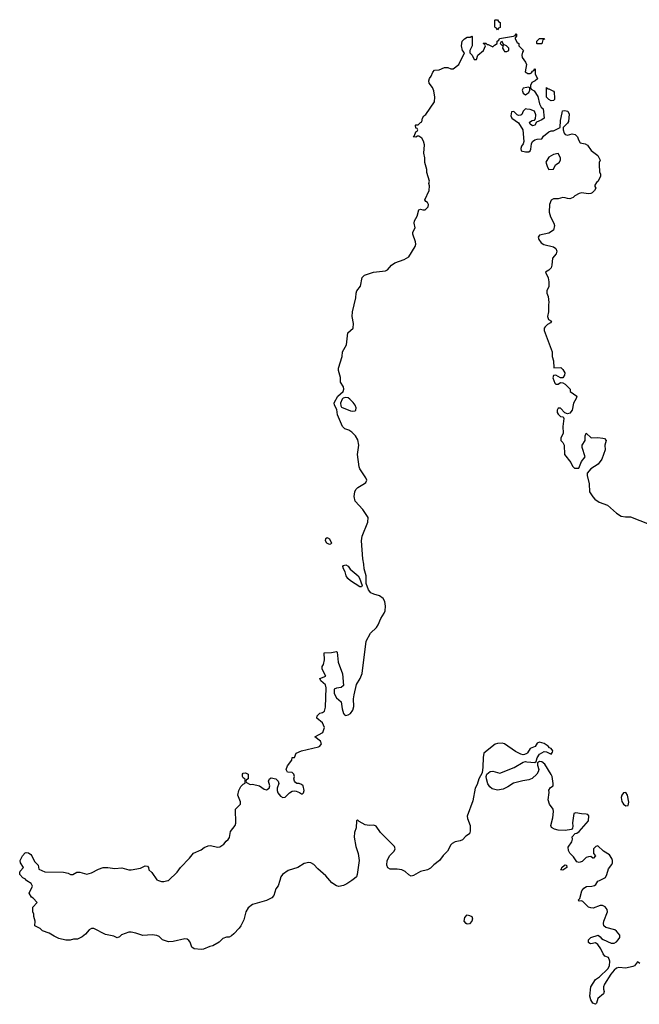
# Model space of a CAD drawing. Header units: inches. Extents: x 2554595 to 2793962, y 331849 to 426146.
# Tile 25 of 45: x 2615655 to 2620965, y 388939 to 397374. Entities that reach past the tile are written whole.
import ezdxf

# ---------------------------------------------------------------- set-up
doc = ezdxf.new("R2010")
doc.units = ezdxf.units.IN
doc.header["$MEASUREMENT"] = 0
for name, color, linetype in [('C6318', 7, 'Continuous'), ('C6319', 7, 'Continuous'), ('C6328', 7, 'Continuous'), ('C6329', 7, 'Continuous')]:
    doc.layers.add(name, color=color, linetype=linetype)

msp = doc.modelspace()

# ---------------------------------------------------------------- linework, layer by layer
at = {"layer": 'C6318', "color": 5, "elevation": 20}
for points in [[(2617883.6, 390000), (2617870, 389954), (2617850.4, 389929.6), (2617834.4, 389870), (2617816.3, 389850), (2617770, 389829.4), (2617650, 389794.7), (2617613.6, 389766.4), (2617593.4, 389730), (2617575.9, 389664.1), (2617550.4, 389610), (2617537.1, 389590), (2617490, 389542), (2617470, 389524.5), (2617450, 389514.5), (2617426.6, 389513.4), (2617397.5, 389502.5), (2617364.7, 389470), (2617310, 389439), (2617284.5, 389435.5), (2617230, 389412.7), (2617209.6, 389409.6), (2617150, 389413.2), (2617129.6, 389429.6), (2617117, 389470), (2617105.8, 389485.8), (2617090, 389496.2), (2617070, 389500.7), (2616970, 389476.3), (2616930, 389475.1), (2616879, 389490), (2616850, 389519), (2616830, 389529), (2616790, 389534), (2616710, 389529.3), (2616650, 389549.2), (2616610, 389557.2), (2616590, 389557.2), (2616526.8, 389533.2), (2616510, 389518), (2616490, 389508), (2616462, 389522), (2616390, 389536), (2616290, 389588), (2616270, 389588), (2616250, 389578), (2616218.8, 389541.2), (2616190, 389518), (2616150, 389498), (2616116.4, 389496.4), (2616088.9, 389488.9), (2616050, 389489), (2615990, 389504), (2615950, 389522), (2615908.9, 389548.9), (2615850, 389568.7), (2615830, 389588.7), (2615786, 389610), (2615788, 389650), (2615778, 389690), (2615778, 389710), (2615768, 389730), (2615768, 389770), (2615806, 389810), (2615770, 389848), (2615756.4, 389856.4), (2615738, 389890), (2615766, 389950), (2615754.6, 389974.6), (2615716.4, 389996.4), (2615713.6, 390000)], [(2616846, 390000), (2616870, 389991), (2616891.1, 389991.1), (2616926.1, 390000)], [(2618502.1, 390000), (2618459.5, 389970), (2618430, 389955.8), (2618390, 389949.1), (2618370, 389954.6), (2618330, 389979.2), (2618312, 390000)]]:
    msp.add_lwpolyline(points, dxfattribs=at)
msp.add_lwpolyline([(2619490, 389626.6), (2619482, 389630), (2619465.2, 389650), (2619470, 389682), (2619490, 389704.7), (2619510, 389701), (2619530.8, 389690), (2619534.8, 389670), (2619530.8, 389650), (2619510, 389629.4)], close=True, dxfattribs=at)
at = {"layer": 'C6319', "color": 5, "elevation": 20}
for points in [[(2619750, 397286), (2619742, 397302), (2619730, 397306), (2619727.3, 397312.7), (2619726, 397370), (2619730, 397374), (2619750, 397374), (2619758, 397358), (2619774, 397350), (2619771.6, 397308.4), (2619758, 397302)], [(2619790, 397186), (2619778, 397182), (2619774, 397170), (2619790, 397154), (2619798, 397158), (2619792, 397130), (2619806.4, 397106.4), (2619810, 397102), (2619830, 397102), (2619846, 397110), (2619846, 397130), (2619826, 397150), (2619800.4, 397160.4)], [(2618450, 394138.4), (2618428.3, 394131.7), (2618417.6, 394122.4), (2618404, 394090), (2618406.8, 394066.8), (2618413.4, 394053.4), (2618490, 394022.4), (2618510, 394019.3), (2618530, 394024), (2618536, 394030), (2618538.4, 394050), (2618531.3, 394071.3), (2618514.5, 394094.5), (2618483.9, 394123.9), (2618470, 394134)], [(2618310, 392878), (2618287.3, 392890), (2618275.1, 392910), (2618279, 392930), (2618290, 392937.3), (2618310, 392926.8), (2618326.8, 392890), (2618319.3, 392880.7)], [(2618570, 392516), (2618490, 392566.6), (2618466.8, 392586.8), (2618453, 392610), (2618444.2, 392644.2), (2618429.7, 392670), (2618426, 392690), (2618430, 392698.8), (2618450, 392704.9), (2618470, 392692.7), (2618487, 392667), (2618555.5, 392610), (2618568.2, 392590), (2618590, 392526), (2618583.6, 392516.4)]]:
    msp.add_lwpolyline(points, close=True, dxfattribs=at)
for points in [[(2616926.1, 390000), (2616930, 390001), (2617004, 390070), (2617032.7, 390110), (2617110, 390190.8), (2617145.4, 390234.6), (2617210, 390262.8), (2617237.6, 390282.4), (2617270, 390297.1), (2617290, 390300.4), (2617350, 390284.9), (2617370, 390287.3), (2617404, 390310), (2617424.1, 390335.9), (2617442, 390350), (2617453.2, 390366.8), (2617460.9, 390419.1), (2617502, 390470), (2617508.4, 390491.6), (2617506, 390610), (2617547.3, 390652.7), (2617547.3, 390672.7), (2617525.2, 390730), (2617533.2, 390770), (2617550, 390804.7), (2617570, 390824.7), (2617587.3, 390832.7), (2617587.3, 390867.3), (2617570, 390878), (2617564, 390890), (2617564, 390910), (2617570, 390918), (2617590, 390921), (2617612, 390910), (2617614, 390870), (2617598, 390862), (2617594, 390850), (2617598, 390838), (2617630, 390822), (2617650, 390824.7), (2617710, 390811.3), (2617750, 390781), (2617770, 390776), (2617794, 390790), (2617799, 390810), (2617789, 390851), (2617795.3, 390870), (2617810, 390878.8), (2617850, 390870.7), (2617870.8, 390850), (2617876, 390830), (2617861, 390790), (2617860.7, 390770), (2617867.3, 390750), (2617890, 390721), (2617910, 390710.8), (2617930, 390714.8), (2617968, 390752), (2617990, 390765.5), (2618010, 390768), (2618024.1, 390764.1), (2618054.4, 390754.4), (2618070, 390742), (2618078, 390742), (2618088.4, 390751.6), (2618094, 390770), (2618084, 390810), (2618070, 390821.2), (2618050, 390829.2), (2618030, 390829.3), (2618018, 390838), (2618009.3, 390850), (2618006, 390870), (2618009.2, 390890), (2618004, 390910), (2617990, 390924), (2617950, 390929), (2617939, 390950), (2617950, 390982), (2617988, 391030), (2617990, 391054), (2618010, 391054), (2618026, 391090), (2618070, 391111.3), (2618215.5, 391144.5), (2618228, 391150), (2618242, 391170), (2618232.9, 391192.9), (2618186, 391230), (2618252.9, 391267.1), (2618268.7, 391310), (2618249.1, 391349.1), (2618202, 391390), (2618205.2, 391410), (2618226.8, 391433.2), (2618250, 391438), (2618268, 391450), (2618274.7, 391485.3), (2618282.9, 391650), (2618275.9, 391675.9), (2618235.3, 391710), (2618228, 391730), (2618278, 391750), (2618248, 391810), (2618248.4, 391831.6), (2618258, 391850), (2618268, 391890), (2618266, 391950), (2618328.4, 391951.6), (2618370, 391962), (2618376, 391956), (2618384.9, 391870), (2618420.7, 391770), (2618431, 391670), (2618410, 391654), (2618370, 391648.7), (2618350, 391638), (2618350, 391602), (2618370, 391564.7), (2618411.3, 391530), (2618418, 391470), (2618431.1, 391431.1), (2618439.6, 391419.6), (2618450, 391412), (2618470, 391418), (2618490, 391431.3), (2618510, 391458), (2618519.3, 391490), (2618517.2, 391557.2), (2618520.7, 391590), (2618542, 391678), (2618572, 391730), (2618590, 391772), (2618623.5, 392050), (2618661.7, 392118.3), (2618712.7, 392167.3), (2618728.7, 392190), (2618750, 392244.9), (2618778.7, 392290), (2618786.2, 392310), (2618789.8, 392350), (2618783.1, 392390), (2618770, 392416.9), (2618739.5, 392439.5), (2618690, 392451.3), (2618664.9, 392464.9), (2618643.7, 392490), (2618624.1, 392544.1), (2618625.1, 392610), (2618608.5, 392668.5), (2618605.7, 392710), (2618596.2, 392756.2), (2618584.8, 392910), (2618590.8, 392950), (2618637.8, 393070), (2618641.5, 393110), (2618597.4, 393177.4), (2618529.9, 393249.9), (2618523.1, 393290), (2618527.4, 393330), (2618536.3, 393350), (2618553.7, 393366.3), (2618610, 393399.3), (2618622, 393410), (2618629.5, 393430), (2618622.7, 393450), (2618570, 393526.6), (2618564.7, 393544.7), (2618550.8, 393650), (2618560.5, 393730), (2618553.4, 393773.4), (2618533.6, 393810), (2618500.7, 393840.7), (2618476.6, 393856.6), (2618442.7, 393870), (2618420.5, 393890), (2618379.5, 393990), (2618373.2, 394033.2), (2618352.5, 394072.5), (2618350, 394091), (2618380.9, 394150), (2618426.6, 394190), (2618434.5, 394210), (2618429.6, 394230), (2618404.2, 394270), (2618403.5, 394310), (2618387.4, 394367.4), (2618388, 394390), (2618419.6, 394490), (2618423.1, 394530), (2618456.4, 394590), (2618468, 394690), (2618512, 394730), (2618516.9, 394770), (2618505.4, 394830), (2618506.3, 394870), (2618535.6, 394990), (2618537.6, 395030), (2618543.6, 395050), (2618577, 395090), (2618590, 395166.8), (2618610, 395185.5), (2618688.7, 395210), (2618790, 395223.8), (2618808.4, 395231.6), (2618840.5, 395270), (2618869.6, 395290), (2618950, 395320.3), (2618990, 395343.1), (2619044.7, 395430), (2619049.7, 395450), (2619048, 395470), (2619023.9, 395536.1), (2619025.3, 395554.7), (2619045.2, 395590), (2619035.1, 395630), (2619039.5, 395650), (2619062, 395690), (2619075.3, 395744.7), (2619090, 395752), (2619110, 395744.7), (2619130, 395744.7), (2619155.3, 395770), (2619159, 395790), (2619150, 395808), (2619135.3, 395815.3), (2619128, 395830), (2619164, 395910), (2619168, 395950), (2619162, 395970), (2619168.7, 395990), (2619144.7, 396064.7), (2619144, 396090), (2619128.4, 396151.6), (2619128.7, 396190), (2619119, 396230), (2619123.1, 396303.1), (2619114.6, 396334.6), (2619100.4, 396360.4), (2619076.4, 396376.4), (2619063.6, 396376.4), (2619050, 396368), (2619028.7, 396370), (2619038, 396382), (2619050, 396414), (2619062, 396418), (2619066, 396430), (2619062, 396442), (2619050, 396446), (2619048, 396470), (2619050, 396474), (2619070, 396474), (2619090, 396494), (2619102, 396498), (2619106, 396530), (2619118, 396550), (2619137.2, 396562.8), (2619209.2, 396670), (2619214, 396710), (2619203.2, 396763.2), (2619192.3, 396792.3), (2619165.2, 396830), (2619161.2, 396850), (2619166, 396870), (2619181.2, 396890), (2619194.6, 396925.4), (2619210, 396942), (2619250, 396944.7), (2619294.6, 396965.4), (2619324.7, 396964.7), (2619350, 396952), (2619370, 396952), (2619418, 396990), (2619468, 397090), (2619448.7, 397110), (2619442, 397150), (2619446, 397190), (2619466, 397210), (2619490, 397224.7), (2619516.4, 397223.6), (2619530, 397232), (2619534, 397230), (2619534, 397150), (2619512, 397110), (2619512, 397090), (2619532, 397070), (2619550, 397034), (2619570, 397034), (2619582, 397070), (2619628.7, 397110), (2619638, 397130), (2619646, 397150), (2619642, 397162), (2619628, 397170), (2619630, 397174), (2619650, 397172), (2619662, 397162), (2619670, 397162), (2619710, 397142), (2619723.1, 397156.9), (2619746, 397170), (2619746, 397190), (2619762, 397198), (2619767.3, 397212.7), (2619887.3, 397232.7), (2619902, 397238), (2619910, 397254), (2619914, 397250), (2619912.7, 397232.7), (2619902, 397218), (2619902, 397210), (2619919.6, 397179.6), (2619932, 397170), (2619934, 397150), (2619974, 397110), (2619964.7, 397095.3), (2619958, 397070), (2619962, 397050), (2619991.3, 397010), (2619998, 396990), (2619986.4, 396926.4), (2620000, 396919.3)], [(2620000, 396793.4), (2619970, 396788), (2619961, 396770), (2619970, 396744.7), (2619990, 396731.3), (2620000, 396738)], [(2620000, 396608.1), (2619991, 396609), (2619971.3, 396590), (2619958, 396562), (2619950, 396555.3), (2619930, 396554), (2619919, 396559), (2619890, 396588), (2619870, 396586), (2619864.7, 396550), (2619872, 396530), (2619931.1, 396491.1), (2619966, 396430), (2619974.8, 396330), (2619971, 396310), (2619956, 396290), (2619951.3, 396270), (2619954, 396250), (2619990, 396240.7), (2620000, 396241.1)], [(2620000, 391088.9), (2619982.3, 391077.7), (2619970, 391075.8), (2619950, 391081.3), (2619903.6, 391103.6), (2619810, 391169.6), (2619790, 391176.9), (2619750, 391174.3), (2619730, 391166.3), (2619634, 391090), (2619625.8, 391054.2), (2619625.5, 390970), (2619617.5, 390922.5), (2619590.4, 390870), (2619577.1, 390822.9), (2619559.5, 390790), (2619539, 390681), (2619490.3, 390550), (2619491.8, 390530), (2619514.7, 390470), (2619516.5, 390423.5), (2619510, 390399), (2619479.9, 390380.1), (2619450, 390348.2), (2619430, 390339.1), (2619386, 390330), (2619362, 390318), (2619350, 390306), (2619321.6, 390250), (2619285.1, 390214.9), (2619252.2, 390170), (2619205.5, 390134.5), (2619175.6, 390104.4), (2619150, 390091.5), (2619090, 390076.2), (2619030, 390041.2), (2619010, 390038), (2618990, 390049.3), (2618957.8, 390077.8), (2618930, 390089.8), (2618890, 390096), (2618830, 390096.9), (2618810, 390107.8), (2618800.4, 390130), (2618803.5, 390170), (2618826.8, 390213.2), (2618864.5, 390250), (2618872.3, 390270), (2618866, 390290), (2618747.3, 390410), (2618710, 390463.7), (2618690, 390473), (2618650, 390471.2), (2618616.9, 390476.9), (2618564.8, 390504.8), (2618550, 390519), (2618541, 390510), (2618538, 390450), (2618525.7, 390410), (2618521.1, 390370), (2618534.6, 390290), (2618557.4, 390230), (2618564.9, 390170), (2618548.8, 390050), (2618540.4, 390030), (2618524.3, 390015.7), (2618502.1, 390000)], [(2620000, 390858.5), (2619966.5, 390853.5), (2619886.2, 390833.8), (2619839.1, 390800.9), (2619797.4, 390782.6), (2619750, 390774), (2619705.5, 390785.5), (2619683.2, 390803.2), (2619667.6, 390827.6), (2619655.1, 390870), (2619654, 390890), (2619659.3, 390910), (2619686.6, 390933.4), (2619710, 390937), (2619770, 390920.3), (2619892.8, 390967.2), (2619970, 391014), (2619990, 391018), (2620000, 391017.1)], [(2615713.6, 390000), (2615706, 390010), (2615683.1, 390023.1), (2615655.3, 390050), (2615655.3, 390070), (2615660.2, 390079.8), (2615688, 390110), (2615662, 390150), (2615659, 390170), (2615679.3, 390210), (2615702.9, 390237.1), (2615710, 390240.7), (2615730, 390237.3), (2615750, 390222.8), (2615760.7, 390210), (2615782, 390162), (2615814, 390130), (2615818, 390098), (2615870, 390074), (2616030, 390072), (2616070, 390062), (2616090, 390052), (2616110, 390052), (2616146, 390070), (2616169.4, 390070.6), (2616230, 390054), (2616270, 390064), (2616330, 390095.5), (2616370, 390110.4), (2616410, 390112.4), (2616470, 390101.6), (2616530, 390107.3), (2616590, 390091), (2616610, 390091), (2616690, 390104.7), (2616730, 390124.7), (2616750, 390122), (2616758, 390110), (2616762, 390090), (2616786.8, 390066.8), (2616830, 390006), (2616846, 390000)], [(2618312, 390000), (2618278.6, 390038.6), (2618210, 390098.7), (2618176.9, 390136.9), (2618150.8, 390150.8), (2618133.8, 390153.8), (2618094.6, 390145.4), (2618039.3, 390110), (2617956.1, 390083.9), (2617908.1, 390051.9), (2617892.4, 390030), (2617883.6, 390000)]]:
    msp.add_lwpolyline(points, dxfattribs=at)
at = {"layer": 'C6328', "color": 5, "elevation": 20}
msp.add_lwpolyline([(2620970, 389289.3), (2620950, 389302), (2620924.9, 389270), (2620910, 389262), (2620850, 389249.7), (2620790, 389255.1), (2620770, 389247.8), (2620748.6, 389231.4), (2620722, 389198), (2620668.4, 389111.6), (2620659.1, 389090), (2620657.3, 389070), (2620662.8, 389050), (2620658.8, 389030), (2620611, 388990), (2620598.8, 388950), (2620590, 388939), (2620566, 388950), (2620550, 388978), (2620542.7, 389010), (2620549.6, 389090), (2620590, 389150.4), (2620624.9, 389175.1), (2620696.9, 389243.1), (2620709.6, 389270), (2620713.6, 389310), (2620700.4, 389340.4), (2620670, 389352.3), (2620654.5, 389370), (2620635.6, 389415.6), (2620610, 389452.7), (2620590, 389465.1), (2620550, 389458), (2620541.3, 389461.3), (2620529, 389469), (2620528.6, 389490), (2620550, 389510.3), (2620611.3, 389531.3), (2620630, 389518), (2620642, 389502), (2620655.1, 389495.1), (2620722.8, 389462.8), (2620750, 389462), (2620770, 389473.4), (2620784.5, 389490), (2620797, 389510), (2620797, 389530), (2620770, 389566.6), (2620756.1, 389576.1), (2620677.6, 389597.6), (2620662.7, 389610), (2620658.7, 389630), (2620662, 389650), (2620692, 389730), (2620689.4, 389750), (2620674, 389774), (2620650, 389784.5), (2620630, 389785.1), (2620570, 389763.6), (2620550, 389765.1), (2620530, 389772.3), (2620480.2, 389820.2), (2620470, 389825.2), (2620450, 389824), (2620442, 389830), (2620454.6, 389845.4), (2620472.3, 389910), (2620490, 389933), (2620512.8, 389947.2), (2620558, 389950), (2620582, 389958), (2620593.6, 389966.4), (2620610, 389993), (2620623.7, 390000)], dxfattribs=at)
at = {"layer": 'C6329', "color": 5, "elevation": 20}
for points in [[(2620090, 397166), (2620086, 397170), (2620086, 397190), (2620110, 397214), (2620150, 397214), (2620152, 397208), (2620138, 397202), (2620130, 397168)], [(2620182, 396782), (2620190, 396782), (2620230, 396762), (2620234.4, 396754.4), (2620238.8, 396701.2), (2620238, 396690), (2620230, 396682), (2620210, 396679), (2620189.4, 396689.4), (2620169, 396710), (2620170, 396792)], [(2620270, 396228), (2620230, 396219), (2620190, 396195.3), (2620165.4, 396154.6), (2620178, 396110), (2620190, 396092), (2620230, 396094), (2620248, 396130), (2620278, 396150), (2620288.7, 396170), (2620288.7, 396190)], [(2620850, 390753.6), (2620830, 390749.5), (2620814.4, 390730), (2620808.7, 390710), (2620816.4, 390676.4), (2620830, 390654.8), (2620850, 390638.8), (2620870, 390642.8), (2620874.7, 390670), (2620863.6, 390730)], [(2620310, 390087.8), (2620289.3, 390090), (2620299.3, 390100.7), (2620301.2, 390110), (2620325.2, 390130), (2620330, 390133.4), (2620342, 390130), (2620344.7, 390110)]]:
    msp.add_lwpolyline(points, close=True, dxfattribs=at)
for points in [[(2620000, 396919.3), (2620010, 396914), (2620030, 396914), (2620042, 396918), (2620050, 396934), (2620062, 396938), (2620070, 396954), (2620074, 396950), (2620072, 396910), (2620091.6, 396868.4), (2620074, 396850), (2620045.4, 396834.6), (2620032, 396810), (2620032.7, 396792.7), (2620038, 396778), (2620063.6, 396763.6), (2620094.8, 396714.8), (2620110, 396652), (2620124, 396624), (2620142, 396610), (2620151.3, 396530), (2620130, 396515.3), (2620083.6, 396496.4), (2620070.6, 396469.4), (2620050, 396465.2), (2620030, 396478), (2620024.7, 396495.3), (2620046, 396510), (2620068, 396512), (2620076.4, 396523.6), (2620078, 396558), (2620068, 396590), (2620030, 396605.2), (2620000, 396608.1)], [(2620000, 396738), (2620010, 396744.7), (2620018, 396750), (2620028, 396770), (2620026, 396790), (2620016.4, 396796.4), (2620000, 396793.4)], [(2620000, 396241.1), (2620018, 396242), (2620028.7, 396250), (2620035.5, 396264.5), (2620041.2, 396310), (2620050, 396331), (2620070, 396344.7), (2620090, 396351.3), (2620130, 396354), (2620143.1, 396376.9), (2620190, 396414), (2620210, 396422), (2620230, 396422), (2620286, 396450), (2620289.2, 396510), (2620303.1, 396576.9), (2620308, 396592), (2620323.1, 396596.9), (2620352, 396590), (2620364.7, 396564.7), (2620358, 396502), (2620350, 396488), (2620312, 396450), (2620312, 396430), (2620321, 396401), (2620331.1, 396391.1), (2620350, 396384.7), (2620390, 396397.3), (2620416, 396390), (2620434.8, 396370), (2620443.5, 396343.5), (2620459.8, 396319.8), (2620502, 396310), (2620519.9, 396299.9), (2620553.7, 396253.7), (2620610, 396210.8), (2620630.8, 396170), (2620622, 396150), (2620622, 396130), (2620624.7, 396070), (2620634, 396050), (2620634, 396030), (2620610, 395988), (2620599.6, 395980.4), (2620583.6, 395956.4), (2620583.6, 395943.6), (2620592, 395930), (2620582, 395910), (2620562, 395890), (2620550, 395886), (2620530, 395882.7), (2620470.6, 395889.4), (2620450, 395885.2), (2620414, 395866), (2620398, 395850), (2620370, 395839.3), (2620350, 395841.2), (2620330, 395849.3), (2620310, 395849.4), (2620270, 395839.3), (2620230, 395839), (2620210.9, 395829.1), (2620194.8, 395790), (2620193.7, 395726.3), (2620203.9, 395683.9), (2620233.4, 395630), (2620237.3, 395610), (2620230.6, 395570), (2620190, 395546.6), (2620111.1, 395528.9), (2620098, 395510), (2620104.7, 395490), (2620123.4, 395463.4), (2620148.1, 395448.1), (2620230, 395427.3), (2620250, 395414.8), (2620257.1, 395390), (2620252.3, 395367.7), (2620221, 395330), (2620216.3, 395270), (2620210, 395248), (2620190, 395228), (2620162, 395210), (2620183.5, 395163.5), (2620190.9, 395129.1), (2620191, 395089), (2620174, 395050), (2620174, 395030), (2620183.6, 395003.6), (2620191.3, 394950), (2620187.3, 394932.7), (2620187.7, 394870), (2620178, 394830), (2620186.8, 394806.8), (2620212, 394790), (2620203.6, 394776.4), (2620178, 394762), (2620158, 394742), (2620151, 394730), (2620151, 394710), (2620218, 394530), (2620218, 394490), (2620230.7, 394450.7), (2620232.7, 394392.7), (2620293.4, 394393.4), (2620310, 394378), (2620326, 394350), (2620324.7, 394330), (2620310, 394306), (2620290, 394306), (2620250, 394328), (2620230, 394326), (2620225.4, 394305.4), (2620241, 394261), (2620250, 394252), (2620270, 394252), (2620290, 394264.7), (2620310, 394262), (2620330, 394251.3), (2620372, 394210), (2620374, 394190), (2620431, 394150), (2620424.7, 394130), (2620401, 394090), (2620390, 394028), (2620370, 394002), (2620350, 393998), (2620327.3, 394007.3), (2620290, 394046), (2620270, 394046), (2620262, 394030), (2620262, 394010), (2620270, 393994), (2620290, 393974), (2620312.7, 393972.7), (2620318, 393958), (2620311.3, 393890), (2620312.7, 393832.7), (2620292, 393790), (2620292, 393770), (2620310.9, 393750.9), (2620322, 393730), (2620324.7, 393650), (2620379.8, 393579.8), (2620392, 393550), (2620410, 393532), (2620447.3, 393532.7), (2620468.7, 393590), (2620502, 393630), (2620475.3, 393710), (2620475.3, 393730), (2620502, 393770), (2620502, 393810), (2620508.7, 393831.3), (2620551.3, 393791.3), (2620610, 393794), (2620654, 393790), (2620666, 393786), (2620682, 393770), (2620671, 393730), (2620672, 393690), (2620644, 393610), (2620613.2, 393566.8), (2620550, 393525.2), (2620518.8, 393490), (2620518.8, 393470), (2620536.8, 393396.8), (2620538, 393330), (2620566.4, 393286.4), (2620585.4, 393265.4), (2620622, 393242), (2620693.7, 393213.7), (2620770, 393146.8), (2620810, 393122), (2620845.6, 393114.4), (2620890, 393114.8), (2621050, 393052)], [(2620000, 391017.1), (2620069, 391011), (2620082, 391018), (2620088.7, 391050), (2620110, 391082), (2620150, 391106), (2620170, 391102.8), (2620210, 391082), (2620222, 391098), (2620224, 391110), (2620208.7, 391130), (2620195.3, 391135.3), (2620183.7, 391150), (2620150, 391172), (2620110, 391183.5), (2620090, 391175.6), (2620071.7, 391148.3), (2620030, 391129.4), (2620006.8, 391093.2), (2620000, 391088.9)], [(2620623.7, 390000), (2620674.2, 390025.8), (2620687, 390050), (2620701.6, 390098.4), (2620730, 390136), (2620735.6, 390150), (2620736.2, 390170), (2620730, 390188.7), (2620710, 390219), (2620658, 390250), (2620610, 390295.3), (2620594, 390290), (2620574, 390270), (2620574, 390230), (2620591, 390210), (2620572, 390190), (2620566, 390190), (2620550, 390206), (2620530, 390202), (2620510, 390195.3), (2620476.7, 390163.3), (2620450, 390153.2), (2620430, 390159), (2620401.5, 390201.5), (2620370, 390233.2), (2620357.2, 390257.2), (2620355.9, 390284.1), (2620386, 390330), (2620393.6, 390353.6), (2620390, 390374), (2620416.4, 390403.6), (2620430, 390406), (2620450, 390418.8), (2620529.2, 390510), (2620532.7, 390552.7), (2620524, 390564), (2620509.2, 390569.2), (2620469.5, 390569.5), (2620422, 390578), (2620405.4, 390574.6), (2620393.7, 390493.7), (2620394.8, 390465.2), (2620391.6, 390448.4), (2620383.6, 390436.4), (2620330.8, 390429.2), (2620270, 390432), (2620238.9, 390438.9), (2620212.5, 390452.5), (2620206, 390470), (2620224.8, 390535.2), (2620229.4, 390590), (2620226.6, 390610), (2620194.3, 390654.3), (2620183, 390690), (2620192.9, 390752.9), (2620190, 390774), (2620203.1, 390796.9), (2620226, 390810), (2620228, 390830), (2620219, 390890), (2620210, 390908), (2620155.5, 390995.5), (2620130, 391015.3), (2620110, 391018), (2620092, 391008), (2620091.6, 390988.4), (2620103, 390950), (2620098, 390930), (2620086, 390910), (2620046.5, 390873.5), (2620018.8, 390861.2), (2620000, 390858.5)]]:
    msp.add_lwpolyline(points, dxfattribs=at)

doc.saveas('drawing.dxf')
